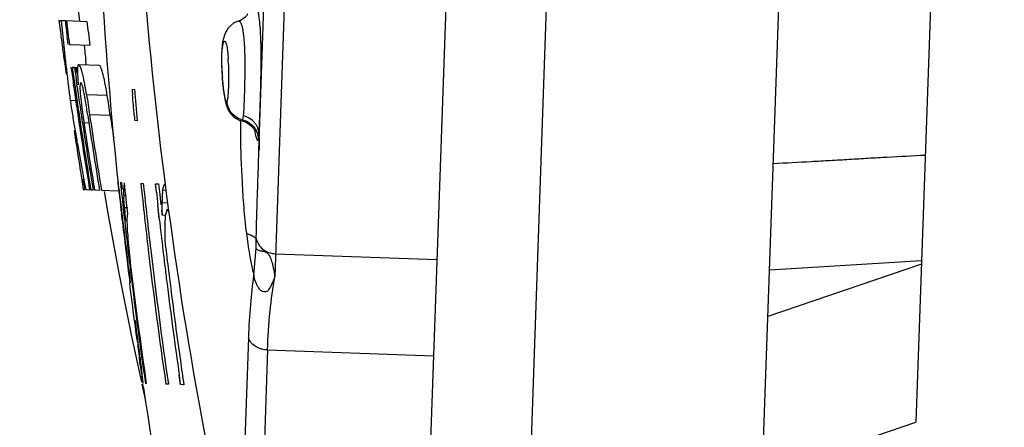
# Model space of a CAD drawing. Header units: millimetres. Extents: x 0 to 420, y 0 to 297.
# Tile 51 of 82: x 260.6 to 263.53, y 132.51 to 133.72. Entities that reach past the tile are written whole.
import ezdxf

# ---------------------------------------------------------------- set-up
doc = ezdxf.new("R2010")
doc.units = ezdxf.units.MM
doc.header["$LTSCALE"] = 23.1
doc.layers.get('0').update_dxf_attribs({"linetype": 'CONTINUOUS'})
doc.layers.add('DIM_PILOTEES', color=7, linetype='CONTINUOUS')
doc.styles.get("Standard").update_dxf_attribs({"font": 'txt', "width": 0.7})
doc.dimstyles.new('DIMSTYLE_3', dxfattribs={"dimtxt": 2.5, "dimasz": 3.5, "dimexe": 2, "dimexo": 0, "dimtad": 1, "dimdec": 1, "dimlfac": 3.333333, "dimdsep": 46, "dimtxsty": 'Standard', "dimblk": '_FILLED', "dimblk1": '_FILLED', "dimblk2": '_FILLED', "dimcen": 0.09, "dimazin": 2, "dimtp": 0.5, "dimtm": 0.5, "dimtfac": 1, "dimtdec": 1, "dimtofl": 0, "dimtmove": 0, "dimatfit": 3, "dimldrblk": '_FILLED', "dimfxl": 0, "dimtolj": 1, "dimarcsym": 0})

# ---------------------------------------------------------------- blocks, each defined once
blk = doc.blocks.new('_FILLED')
at = {"color": 0, "linetype": 'ByBlock'}
blk.add_solid([(0, 0), (-1, 0.14286), (-1, -0.14286)], dxfattribs=at)
blk = doc.blocks.new('*D14')
at = {"layer": 'DIM_PILOTEES', "color": 2, "linetype": 'Continuous'}
for p, q in [((291.0851, 220.9584), (236.8826, 220.9584)), ((238.8826, 220.9584), (238.8826, 170.8023)), ((238.8826, 120.6462), (238.8826, 170.8023)), ((307.6783, 120.6462), (236.8826, 120.6462))]:
    blk.add_line(p, q, dxfattribs=at)
at = {"layer": 'DIM_PILOTEES', "color": 2, "linetype": 'Continuous', "xscale": 3.5, "yscale": 3.5, "zscale": 3.5}
for p, rotation in [((238.8826, 220.9584), 90), ((238.8826, 120.6462), 270)]:
    blk.add_blockref('_FILLED', p, dxfattribs=dict(at, rotation=rotation))
at = {"layer": 'DIM_PILOTEES', "color": 2, "linetype": 'Continuous', "insert": (235.7576, 163.2757), "char_height": 2.5, "width": 13.392857, "attachment_point": 2, "rotation": 90, "line_spacing_factor": 0.9}
blk.add_mtext('{\\ftxt;\\W0.0001;\\H0.0001;\\~}{\\ftxt;\\W3.5714285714;\\H2.5; }{\\ftxt;\\W0.0001;\\H0.0001;\\~}', dxfattribs=at)

msp = doc.modelspace()

# ---------------------------------------------------------------- linework, layer by layer
at = {"color": 7, "linetype": 'Continuous'}
for p, q in [((262.7371, 130.3206), (263.0836, 140.2445)), ((261.7515, 130.379), (262.0444, 138.7649)), ((262.3412, 138.7545), (262.0962, 131.7388)), ((263.4757, 138.5777), (263.2644, 132.5269)), ((261.5293, 137.7695), (261.3613, 132.9583)), ((261.3143, 133.3313), (261.4564, 137.4007)), ((260.7773, 133.7488), (260.7812, 133.7161)), ((260.7206, 133.7182), (260.7391, 133.7176)), ((260.7206, 133.7182), (260.7232, 133.6973)), ((260.7206, 133.7182), (260.7232, 133.6973)), ((260.7272, 133.718), (260.7274, 133.7159)), ((260.7428, 133.7174), (260.8036, 133.7153)), ((260.7232, 133.6973), (260.726, 133.6762)), ((260.7232, 133.6973), (260.726, 133.6762)), ((260.748, 133.6468), (260.7449, 133.6705)), ((260.7517, 133.6466), (260.8126, 133.6445)), ((260.8017, 133.586), (260.8002, 133.5995)), ((260.7571, 133.577), (260.7568, 133.5794)), ((260.7605, 133.5793), (260.7668, 133.5791)), ((260.7709, 133.5789), (260.7762, 133.5787)), ((260.7709, 133.5789), (260.7733, 133.5618)), ((260.8403, 133.5847), (260.7792, 133.5868)), ((261.2055, 133.5469), (261.2059, 133.5485)), ((261.2055, 133.5469), (261.2069, 133.5305)), ((260.7648, 133.5209), (260.7642, 133.5253)), ((260.7679, 133.5258), (260.7685, 133.521)), ((260.7748, 133.5208), (260.774, 133.5267)), ((260.7773, 133.5323), (260.778, 133.5272)), ((260.9376, 133.5138), (260.9448, 133.5135)), ((260.7538, 133.4817), (260.7705, 133.4811)), ((260.8026, 133.4981), (260.8638, 133.496)), ((260.8729, 133.4361), (260.8117, 133.4382)), ((260.953, 133.4206), (260.9457, 133.4209)), ((261.2675, 133.435), (261.2658, 133.4234)), ((260.8095, 133.4135), (260.7949, 133.414)), ((261.3008, 133.3922), (261.3043, 133.3764)), ((260.793, 133.2165), (260.7976, 133.2164)), ((260.8002, 133.2163), (260.8124, 133.2159)), ((260.8155, 133.2158), (260.8226, 133.2155)), ((260.8264, 133.2154), (260.8411, 133.2149)), ((260.847, 133.2147), (260.8951, 133.213)), ((260.8963, 133.2344), (260.8959, 133.2373)), ((260.8961, 133.2358), (260.8959, 133.2373)), ((260.8959, 133.2373), (260.8968, 133.2282)), ((260.8984, 133.2187), (260.8963, 133.2344)), ((260.897, 133.2263), (260.8977, 133.22)), ((260.8977, 133.22), (260.8978, 133.2187)), ((260.8978, 133.2187), (260.8996, 133.2032)), ((260.9038, 133.2371), (260.9034, 133.2371)), ((260.9059, 133.237), (260.9038, 133.2371)), ((260.9127, 133.2183), (260.9127, 133.2028)), ((260.9638, 133.235), (260.9711, 133.2348)), ((260.9711, 133.2348), (260.9718, 133.2284)), ((261.0073, 133.2335), (261.0166, 133.2332)), ((261.0099, 133.2091), (261.0073, 133.2335)), ((261.0098, 133.2091), (261.0078, 133.2286)), ((261.0282, 133.2143), (261.0273, 133.1957)), ((261.0282, 133.2143), (261.0332, 133.2296)), ((261.0384, 133.214), (261.0282, 133.2143)), ((261.0332, 133.2296), (261.0342, 133.2326)), ((261.0342, 133.2326), (261.0361, 133.2326)), ((260.8548, 133.2113), (260.8669, 133.1407)), ((260.9007, 133.2001), (260.9041, 133.1722)), ((260.9014, 133.1875), (260.9021, 133.1814)), ((260.9182, 133.1995), (260.9127, 133.1997)), ((261.0199, 133.2023), (261.0232, 133.1713)), ((261.0273, 133.1957), (261.0266, 133.1834)), ((260.9021, 133.1814), (260.9035, 133.1691)), ((260.9041, 133.1722), (260.9053, 133.1629)), ((260.9149, 133.1626), (260.9138, 133.1812)), ((260.9248, 133.1623), (260.9149, 133.1626)), ((260.9149, 133.1626), (260.9174, 133.1316)), ((261.018, 133.1348), (261.014, 133.171)), ((261.0174, 133.1393), (261.014, 133.171)), ((261.0432, 133.1767), (261.0263, 133.1773)), ((261.0263, 133.1773), (261.0265, 133.1464)), ((261.0422, 133.1583), (261.0372, 133.143)), ((260.8669, 133.1407), (260.8985, 132.9683)), ((260.9059, 133.1471), (260.9063, 133.1444)), ((260.907, 133.1385), (260.9063, 133.1444)), ((260.9084, 133.1264), (260.907, 133.1385)), ((261.0185, 133.1302), (261.0174, 133.1393)), ((261.0362, 133.1399), (261.0266, 133.1403)), ((261.0372, 133.143), (261.0362, 133.1399)), ((261.0471, 133.1494), (261.0439, 133.1551)), ((260.913, 133.0894), (260.9108, 133.1072)), ((260.9119, 133.0984), (260.9108, 133.1072)), ((260.9112, 133.1129), (260.9142, 133.0885)), ((260.9235, 133.1253), (260.9179, 133.1255)), ((260.922, 133.1253), (260.9229, 133.1066)), ((260.9229, 133.1066), (260.9235, 133.0944)), ((260.9187, 133.0506), (260.9217, 133.0261)), ((261.2989, 132.9639), (261.3061, 133.0416)), ((260.9212, 133.0205), (260.922, 133.0142)), ((260.9212, 133.0205), (260.922, 133.0142)), ((260.9217, 133.0261), (260.9231, 133.0141)), ((261.3637, 133.0263), (261.8434, 133.0095)), ((263.2808, 132.9952), (262.8251, 132.8405)), ((262.83, 132.9788), (263.2812, 133.0066)), ((260.8985, 132.9683), (260.9351, 132.7858)), ((260.9277, 132.9762), (260.9307, 132.9517)), ((260.9307, 132.9517), (260.9322, 132.9397)), ((260.9296, 132.9398), (260.9322, 132.9397)), ((260.9465, 132.8281), (260.9453, 132.8281)), ((260.9465, 132.8184), (260.9453, 132.8281)), ((260.9502, 132.7903), (260.9465, 132.8184)), ((260.9351, 132.7858), (260.9658, 132.645)), ((260.9526, 132.7723), (260.9502, 132.7903)), ((261.2831, 132.7779), (261.2557, 131.9932)), ((260.9534, 132.766), (260.9526, 132.7723)), ((260.9588, 132.7192), (260.9592, 132.7165)), ((261.3398, 132.7409), (261.3121, 131.9465)), ((261.3398, 132.7409), (261.8334, 132.7237)), ((260.9639, 132.7163), (260.9592, 132.7165)), ((260.9605, 132.7099), (260.9596, 132.7165)), ((260.9622, 132.6972), (260.9605, 132.7099)), ((260.9622, 132.6972), (260.965, 132.676)), ((260.9673, 132.6594), (260.9667, 132.6636)), ((260.9673, 132.6594), (260.9671, 132.6607)), ((260.9681, 132.658), (260.9679, 132.6607)), ((261.0819, 132.6382), (261.0779, 132.666)), ((261.0819, 132.6382), (261.078, 132.666)), ((261.1201, 132.672), (261.168, 132.4105)), ((260.967, 132.6396), (260.9769, 132.5942)), ((260.9684, 132.6512), (260.9681, 132.6531)), ((260.9719, 132.6282), (260.97, 132.6402)), ((260.9718, 132.6282), (260.97, 132.6402)), ((260.9799, 132.6417), (260.9773, 132.6418)), ((261.0431, 132.6396), (261.0382, 132.6397)), ((261.0455, 132.6395), (261.0431, 132.6396)), ((261.0897, 132.638), (261.0819, 132.6382)), ((261.0913, 132.6379), (261.0897, 132.638)), ((262.8087, 132.3722), (263.2644, 132.5269))]:
    msp.add_line(p, q, dxfattribs=at)
for points in [[(261.2535, 133.7161), (261.2493, 133.7146), (261.2392, 133.7095), (261.23, 133.7025), (261.222, 133.6937), (261.2159, 133.684), (261.2117, 133.6742), (261.2087, 133.6643), (261.2066, 133.6543), (261.2051, 133.6433), (261.204, 133.631), (261.2033, 133.6173), (261.2031, 133.6022), (261.2033, 133.5861), (261.204, 133.569), (261.2051, 133.5515), (261.2054, 133.5468)], [(261.2795, 133.7324), (261.2807, 133.7364), (261.2811, 133.7376), (261.2805, 133.7364), (261.2781, 133.7328), (261.2737, 133.7279), (261.2672, 133.7227), (261.2593, 133.7183), (261.2535, 133.7161)], [(261.2069, 133.5305), (261.2084, 133.5171), (261.21, 133.5049), (261.2116, 133.4939), (261.2134, 133.4842), (261.2152, 133.4756), (261.2172, 133.4677), (261.2199, 133.46), (261.2239, 133.4512), (261.2295, 133.4426), (261.2365, 133.4349), (261.2448, 133.4284), (261.2535, 133.4237), (261.2626, 133.4206), (261.2638, 133.4203)], [(261.2637, 133.4203), (261.2713, 133.4179), (261.279, 133.4142), (261.2864, 133.4093), (261.2928, 133.4035), (261.2979, 133.3972), (261.3013, 133.3915), (261.3029, 133.388), (261.3032, 133.3874)]]:
    msp.add_lwpolyline(points, dxfattribs=at)
for centre, radius, start, end in [((275.3222, 134.724), 14.5028, 181.71162, 185.89296), ((274.1544, 134.9209), 13.2268, 183.56155, 189.78903), ((267.9475, 134.4122), 7.2536, 185.50881, 185.79087), ((271.9133, 135.0796), 11.2569, 186.94956, 187.19084), ((271.9132, 135.0796), 11.2531, 186.9525, 187.31577), ((271.9259, 135.0812), 11.2059, 187.00119, 187.36604), ((268.3738, 134.671), 7.7123, 187.41131, 187.73272), ((267.9455, 134.412), 7.2516, 185.79087, 186.095), ((268.2017, 134.6473), 7.5386, 187.73019, 188.06594), ((267.9727, 134.415), 7.279, 186.09521, 186.40353), ((268.4904, 134.4699), 7.7393, 186.13582, 186.45785), ((268.0304, 134.4214), 7.337, 186.40354, 186.71538), ((260.5361, 133.5656), 0.6879, 1.8464, 3.2313), ((269.5766, 134.8429), 8.9273, 188.07044, 188.27329), ((271.9122, 135.0794), 11.2558, 187.6707, 187.93636), ((271.9124, 135.0795), 11.2524, 187.66162, 187.9364), ((271.8972, 135.0774), 11.2308, 187.66696, 187.93678), ((261.8716, 133.6013), 0.6679, 181.6307, 183.0735), ((261.922, 133.6039), 0.7183, 183.0683, 184.4308), ((268.018, 134.4199), 7.3245, 186.71487, 187.03388), ((260.2009, 133.4189), 0.6065, 10.9324, 12.3405), ((267.9351, 134.4097), 7.241, 187.03387, 187.36308), ((271.9138, 135.0797), 11.2574, 187.95896, 188.264), ((271.9132, 135.0796), 11.2532, 187.96134, 188.26596), ((271.919, 135.0805), 11.2528, 187.96691, 188.27135), ((261.7608, 133.6141), 0.9866, 184.7116, 185.0537), ((264.239, 133.7931), 3.3132, 184.8354, 185.1055), ((275.3229, 134.7254), 14.4291, 184.81783, 185.18811), ((268.1657, 134.6424), 7.5022, 188.90053, 189.22818), ((240.3114, 131.6625), 20.7091, 4.91373, 5.08571), ((271.9143, 135.0797), 11.2579, 188.264, 188.57362), ((271.9138, 135.0797), 11.2537, 188.26596, 188.5755), ((271.9244, 135.0812), 11.2582, 188.27128, 188.58063), ((262.2925, 133.6548), 1.5167, 187.0053, 187.6701), ((262.9534, 133.7433), 2.1834, 187.6567, 188.1479), ((268.2584, 134.6575), 7.5962, 189.22819, 189.55781), ((263.7594, 133.8587), 2.9977, 188.1483, 188.5314), ((271.9151, 135.0799), 11.2299, 188.41697, 189.55976), ((271.9131, 135.0796), 11.2221, 188.41037, 189.56591), ((271.2988, 134.9895), 10.541, 188.47459, 188.84531), ((264.1896, 133.714), 3.2571, 184.8916, 185.1638), ((265.5016, 133.4354), 4.2426, 180.1822, 180.7454), ((268.044, 134.4252), 7.351, 188.08377, 188.30616), ((268.2955, 134.6637), 7.6338, 189.55739, 189.89138), ((271.9134, 135.0796), 11.257, 188.57362, 189.52986), ((271.9137, 135.0797), 11.2536, 188.57549, 189.53366), ((271.912, 135.0794), 11.2456, 188.58062, 189.54009), ((271.918, 135.0804), 11.2473, 188.52004, 189.37013), ((268.2386, 134.4536), 7.5476, 188.30617, 188.52571), ((268.2437, 134.4542), 7.5527, 188.52396, 189.19992), ((268.2677, 134.6588), 7.6055, 189.89125, 190.58003), ((268.1746, 134.4431), 7.4828, 189.20114, 189.43463), ((268.2531, 134.6561), 7.5907, 190.58022, 190.93452), ((268.235, 134.6117), 7.5671, 190.38894, 190.62545), ((271.8956, 135.0766), 11.2245, 189.36977, 189.54467), ((261.0318, 133.2402), 0.1356, 185.0868, 185.8663), ((264.5205, 133.6455), 3.6472, 186.7196, 187.0141), ((274.4613, 134.6365), 13.63, 185.89297, 186.25715), ((267.3368, 133.9018), 6.4651, 185.90155, 186.07302), ((261.7911, 133.1536), 0.8808, 174.5817, 175.7875), ((275.292, 134.7225), 14.4544, 185.89994, 186.2705), ((274.2191, 134.6119), 13.3266, 185.93029, 186.36585), ((274.2554, 134.6159), 13.356, 185.96305, 186.36195), ((267.4135, 133.9094), 6.4326, 186.03342, 186.31084), ((261.3186, 133.2495), 0.4216, 186.3026, 186.7252), ((263.7994, 133.5287), 2.918, 186.4653, 186.7152), ((261.1637, 133.201), 0.251, 179.5915, 180.2901), ((261.8834, 133.2547), 0.9722, 183.2405, 183.6059), ((257.2504, 132.961), 3.67, 3.4401, 3.6336), ((274.2188, 134.6117), 13.2832, 186.06118, 186.22645), ((262.5435, 133.3564), 1.6506, 186.5138, 186.7297), ((261.5457, 133.2403), 0.6466, 186.8702, 188.2933), ((274.868, 134.8114), 14.0597, 186.73314, 186.93851), ((264.5072, 133.5252), 3.5019, 186.0549, 186.3101), ((261.6698, 133.1465), 0.6443, 176.7104, 177.2556), ((261.2735, 133.2831), 0.2629, 208.3564, 209.1324), ((267.0339, 133.8783), 6.1714, 186.99836, 187.17814), ((275.7224, 134.7747), 14.8986, 186.25686, 186.57132), ((267.4021, 133.8446), 6.524, 186.17479, 186.32873), ((262.1119, 133.2226), 1.198, 184.3573, 184.6518), ((261.545, 133.0641), 0.6259, 172.6833, 174.3834), ((275.5596, 134.7614), 14.6755, 186.36559, 186.74589), ((275.5424, 134.7595), 14.6509, 186.36237, 186.75206), ((275.5401, 134.759), 14.6127, 186.40001, 186.77206), ((261.6845, 133.1457), 0.6579, 179.9375, 180.4719), ((267.0034, 132.8526), 5.9741, 177.24358, 177.59868), ((269.8575, 133.192), 8.8234, 180.57859, 180.81927), ((272.3554, 134.4621), 11.5245, 186.84095, 187.03121), ((274.8713, 134.7337), 14.0537, 186.72272, 186.87849), ((275.9841, 134.8038), 15.1619, 186.5676, 186.85564), ((261.9433, 133.1392), 1.0208, 182.5143, 182.8597), ((271.6439, 134.0539), 10.7635, 185.14725, 185.54466), ((275.2913, 134.7224), 14.4705, 186.63101, 186.75391), ((273.5966, 134.5268), 12.6463, 186.63377, 187.00721), ((276.6241, 134.9076), 15.816, 186.8755, 187.14717), ((275.4082, 134.7455), 14.5882, 186.81602, 186.96629), ((275.2705, 134.7195), 14.4409, 186.783, 188.27245), ((275.5296, 134.7504), 14.6444, 186.71702, 188.2869), ((275.5352, 134.7512), 14.6428, 186.72295, 188.29164), ((276.2227, 134.8394), 15.3, 186.76936, 186.96875), ((275.2404, 134.714), 14.4128, 186.85397, 188.26631), ((276.2487, 134.8425), 15.3262, 186.96874, 187.14318), ((275.9352, 134.8136), 15.0024, 187.00467, 187.23742), ((275.2991, 134.7232), 14.4797, 187.07496, 187.52188), ((275.4711, 134.7408), 14.5419, 187.12643, 188.20279), ((276.6993, 134.907), 15.7722, 187.22449, 188.00973), ((274.7449, 134.5996), 13.9117, 187.3157, 187.62486), ((267.8447, 133.6097), 6.9428, 186.97978, 187.23648), ((270.6662, 133.9561), 9.7841, 187.05902, 187.27869), ((261.4283, 132.7756), 0.4729, 184.9101, 186.8438), ((268.6995, 133.7005), 7.8009, 187.24657, 187.38427), ((265.1741, 133.196), 4.2402, 186.7472, 187.2537), ((273.4784, 134.455), 12.5197, 188.01534, 188.34546), ((263.2983, 132.9824), 2.3533, 187.4805, 187.7851), ((261.6097, 132.7458), 0.6482, 187.6565, 188.221), ((261.4485, 132.702), 0.4824, 185.2326, 187.1386), ((261.608, 132.7455), 0.6465, 188.385, 189.209), ((275.3027, 134.7249), 14.4835, 188.32367, 193.62898)]:
    msp.add_arc(centre, radius, start, end, dxfattribs=at)
for points, knots in [([(261.3163, 133.4196), (261.3172, 133.4392), (261.3183, 133.4701), (261.3196, 133.513), (261.3204, 133.5484), (261.3209, 133.5844), (261.3209, 133.6198), (261.3204, 133.6536), (261.3191, 133.6847), (261.317, 133.7123), (261.3144, 133.7327), (261.3117, 133.7466), (261.3097, 133.7551), (261.3074, 133.7623), (261.305, 133.7681), (261.3024, 133.7725), (261.2997, 133.7755), (261.2966, 133.7769), (261.2933, 133.7764), (261.2904, 133.7742), (261.2876, 133.7706), (261.2849, 133.7655), (261.2833, 133.7615), (261.2826, 133.7593)], [0, 0, 0, 0, 0.152206, 0.240523, 0.333245, 0.427408, 0.52007, 0.608431, 0.689888, 0.762176, 0.823407, 0.849431, 0.872237, 0.891742, 0.907928, 0.920889, 0.930932, 0.938865, 0.946361, 0.955341, 0.966978, 0.981801, 1, 1, 1, 1]), ([(261.2535, 133.7161), (261.254, 133.7163), (261.2551, 133.7163), (261.2569, 133.7155), (261.2584, 133.7139), (261.2599, 133.7115), (261.2613, 133.7084), (261.2633, 133.7029), (261.2655, 133.6942), (261.2676, 133.6817), (261.2692, 133.6668), (261.2706, 133.6498), (261.2715, 133.631), (261.2721, 133.6109), (261.2724, 133.5826), (261.2722, 133.5471), (261.2713, 133.5068), (261.2703, 133.4809), (261.2698, 133.4689)], [0, 0, 0, 0, 0.006419, 0.013331, 0.021935, 0.032833, 0.046272, 0.062341, 0.10239, 0.152764, 0.212583, 0.280616, 0.355573, 0.436015, 0.520166, 0.692181, 0.856912, 1, 1, 1, 1]), ([(261.2041, 133.5823), (261.2039, 133.5868), (261.2038, 133.5957), (261.2039, 133.6084), (261.2043, 133.6202), (261.2051, 133.6306), (261.206, 133.6384), (261.2069, 133.6438), (261.2076, 133.6471), (261.2084, 133.65), (261.2092, 133.6523), (261.21, 133.6541), (261.2109, 133.6554), (261.2118, 133.6563), (261.2133, 133.6565), (261.2147, 133.6551), (261.2157, 133.6533), (261.2165, 133.6512), (261.2174, 133.6485), (261.2185, 133.644), (261.2198, 133.6371), (261.2211, 133.6275), (261.2221, 133.6164), (261.2227, 133.6085), (261.2229, 133.6043)], [0, 0, 0, 0, 0.10448, 0.203288, 0.294282, 0.375436, 0.444867, 0.474635, 0.5009, 0.523573, 0.542588, 0.557939, 0.569763, 0.57858, 0.585712, 0.603414, 0.617176, 0.634692, 0.656033, 0.681181, 0.742594, 0.817569, 0.904109, 1, 1, 1, 1]), ([(260.7761, 133.5791), (260.776, 133.5779), (260.7756, 133.5719), (260.7757, 133.5659), (260.7758, 133.5611)], [0, 0, 0, 0, 0.19528, 1, 1, 1, 1]), ([(260.7792, 133.5868), (260.7788, 133.5868), (260.776, 133.5853), (260.7764, 133.5816), (260.7761, 133.5791)], [0, 0, 0, 0, 0.125737, 1, 1, 1, 1]), ([(260.7934, 133.5485), (260.7921, 133.5544), (260.7898, 133.5642), (260.7858, 133.5765), (260.7829, 133.5832), (260.7804, 133.5867), (260.7792, 133.5868)], [0, 0, 0, 0, 0.438534, 0.73512, 0.915078, 1, 1, 1, 1]), ([(260.8639, 133.496), (260.8618, 133.5088), (260.8579, 133.531), (260.8518, 133.5602), (260.8464, 133.5752), (260.8425, 133.5846), (260.8403, 133.5847)], [0, 0, 0, 0, 0.418855, 0.742908, 0.926958, 1, 1, 1, 1]), ([(261.2236, 133.5877), (261.2241, 133.5729), (261.2243, 133.5512), (261.2237, 133.5236), (261.2232, 133.5108), (261.2228, 133.5048)], [0, 0, 0, 0, 0.536146, 0.784491, 1, 1, 1, 1]), ([(260.7758, 133.5611), (260.7759, 133.559), (260.7763, 133.5497), (260.7769, 133.5403), (260.7775, 133.5331)], [0, 0, 0, 0, 0.221905, 1, 1, 1, 1]), ([(261.211, 133.503), (261.2099, 133.51), (261.2079, 133.5251), (261.2065, 133.5403), (261.2059, 133.5485)], [0, 0, 0, 0, 0.463276, 1, 1, 1, 1]), ([(260.7854, 133.5335), (260.7848, 133.5335), (260.7835, 133.5311), (260.783, 133.5239), (260.7829, 133.5162), (260.7832, 133.5104)], [0, 0, 0, 0, 0.080059, 0.26451, 1, 1, 1, 1]), ([(260.7832, 133.5104), (260.7834, 133.5075), (260.7843, 133.494), (260.7858, 133.4804), (260.7871, 133.4698)], [0, 0, 0, 0, 0.214907, 1, 1, 1, 1]), ([(260.7973, 133.4923), (260.7962, 133.4984), (260.7942, 133.5086), (260.791, 133.522), (260.7885, 133.5291), (260.7865, 133.5334), (260.7854, 133.5335)], [0, 0, 0, 0, 0.424507, 0.737322, 0.924187, 1, 1, 1, 1]), ([(260.8026, 133.4981), (260.8012, 133.5072), (260.7991, 133.5192), (260.7969, 133.5311), (260.7964, 133.5339)], [0, 0, 0, 0, 0.761505, 1, 1, 1, 1]), ([(260.8061, 133.4361), (260.804, 133.4503), (260.8012, 133.4691), (260.7981, 133.4878), (260.7973, 133.4923)], [0, 0, 0, 0, 0.756119, 1, 1, 1, 1]), ([(261.2196, 133.4793), (261.2195, 133.479), (261.2193, 133.4784), (261.2189, 133.4777), (261.2184, 133.4773), (261.2178, 133.4773), (261.2172, 133.4777), (261.2164, 133.4788), (261.2155, 133.4811), (261.2144, 133.4848), (261.2127, 133.4923), (261.2117, 133.4985), (261.211, 133.503)], [0, 0, 0, 0, 0.036699, 0.063825, 0.083154, 0.099438, 0.119824, 0.148634, 0.236888, 0.367608, 0.539807, 1, 1, 1, 1]), ([(261.2228, 133.5048), (261.2226, 133.5019), (261.2223, 133.4965), (261.2216, 133.4893), (261.2208, 133.4837), (261.2201, 133.4806), (261.2196, 133.4793)], [0, 0, 0, 0, 0.342703, 0.627544, 0.848278, 1, 1, 1, 1]), ([(261.2215, 133.4668), (261.2212, 133.4678), (261.2203, 133.4719), (261.2198, 133.4762), (261.2196, 133.4793)], [0, 0, 0, 0, 0.251423, 1, 1, 1, 1]), ([(261.2425, 133.4348), (261.2374, 133.4388), (261.2284, 133.4485), (261.2231, 133.4606), (261.2215, 133.4668)], [0, 0, 0, 0, 0.501346, 1, 1, 1, 1]), ([(261.2698, 133.4689), (261.2695, 133.4625), (261.2689, 133.4512), (261.2681, 133.4399), (261.2675, 133.4349)], [0, 0, 0, 0, 0.563935, 1, 1, 1, 1]), ([(261.2658, 133.4234), (261.2595, 133.425), (261.2513, 133.4285), (261.2442, 133.4335), (261.2425, 133.4348)], [0, 0, 0, 0, 0.748978, 1, 1, 1, 1]), ([(261.2658, 133.4234), (261.2656, 133.4229), (261.2654, 133.4221), (261.2649, 133.421), (261.2644, 133.4204), (261.2639, 133.4203), (261.2637, 133.4203)], [0, 0, 0, 0, 0.388037, 0.670631, 0.860824, 1, 1, 1, 1]), ([(261.3141, 133.3819), (261.314, 133.3878), (261.3123, 133.3969), (261.3068, 133.4079), (261.2991, 133.4185), (261.2862, 133.4288), (261.2738, 133.4336), (261.2675, 133.4349)], [0, 0, 0, 0, 0.232005, 0.356681, 0.485297, 0.746626, 1, 1, 1, 1]), ([(261.2782, 133.419), (261.2821, 133.417), (261.2897, 133.4123), (261.2991, 133.403), (261.3063, 133.3919), (261.3094, 133.3836), (261.3104, 133.3793)], [0, 0, 0, 0, 0.252037, 0.502353, 0.751437, 1, 1, 1, 1]), ([(261.3141, 133.3819), (261.3145, 133.3874), (261.3154, 133.4), (261.316, 133.4126), (261.3163, 133.4196)], [0, 0, 0, 0, 0.440054, 1, 1, 1, 1]), ([(261.2594, 133.3802), (261.26, 133.3329), (261.2622, 133.2608), (261.2687, 133.1632), (261.2737, 133.1128), (261.2769, 133.0873)], [0, 0, 0, 0, 0.483197, 0.736785, 1, 1, 1, 1]), ([(261.3043, 133.3764), (261.3047, 133.3748), (261.3055, 133.372), (261.3066, 133.3683), (261.3077, 133.3655), (261.3085, 133.3639), (261.3092, 133.3631), (261.3097, 133.3628), (261.3102, 133.3629), (261.3106, 133.3632), (261.311, 133.3637), (261.3115, 133.3648), (261.3118, 133.3658), (261.312, 133.3665)], [0, 0, 0, 0, 0.251729, 0.452543, 0.602839, 0.704037, 0.73788, 0.763162, 0.784784, 0.809528, 0.842015, 0.884201, 1, 1, 1, 1]), ([(261.3104, 133.3793), (261.3107, 133.3783), (261.3116, 133.3741), (261.312, 133.3698), (261.312, 133.3665)], [0, 0, 0, 0, 0.251401, 1, 1, 1, 1]), ([(261.312, 133.3665), (261.3125, 133.3686), (261.3132, 133.3737), (261.3138, 133.3788), (261.314, 133.3819)], [0, 0, 0, 0, 0.407277, 1, 1, 1, 1]), ([(261.314, 133.3819), (261.3142, 133.3779), (261.3146, 133.3698), (261.3148, 133.353), (261.3146, 133.34), (261.3143, 133.3313)], [0, 0, 0, 0, 0.235197, 0.480724, 1, 1, 1, 1]), ([(261.3063, 133.0717), (261.3066, 133.0911), (261.3078, 133.1323), (261.3097, 133.196), (261.3119, 133.2632), (261.3135, 133.3086), (261.3143, 133.3315)], [0, 0, 0, 0, 0.224375, 0.475619, 0.735713, 1, 1, 1, 1]), ([(263.292, 133.318), (263.2544, 133.3161), (263.198, 133.3131), (263.1229, 133.3088), (263.0665, 133.3055), (263.0101, 133.3021), (262.9349, 133.2979), (262.8785, 133.2949), (262.8409, 133.293)], [0, 0, 0, 0, 0.250015, 0.37501, 0.499998, 0.624987, 0.749984, 1, 1, 1, 1]), ([(261.2768, 133.0873), (261.2827, 133.0851), (261.293, 133.0808), (261.3025, 133.0748), (261.3063, 133.0716)], [0, 0, 0, 0, 0.558314, 1, 1, 1, 1]), ([(261.2769, 133.0873), (261.2795, 133.066), (261.2854, 133.0246), (261.2938, 132.9836), (261.2989, 132.9639)], [0, 0, 0, 0, 0.513651, 1, 1, 1, 1]), ([(261.3061, 133.0416), (261.3058, 133.0444), (261.3059, 133.0497), (261.306, 133.0573), (261.3061, 133.0645), (261.3062, 133.0692), (261.3063, 133.0716)], [0, 0, 0, 0, 0.280868, 0.526385, 0.765491, 1, 1, 1, 1]), ([(261.3063, 133.0716), (261.3074, 133.0655), (261.3122, 133.0534), (261.3254, 133.0388), (261.3433, 133.0291), (261.3568, 133.0265), (261.3637, 133.0263)], [0, 0, 0, 0, 0.236912, 0.482586, 0.738134, 1, 1, 1, 1]), ([(261.3061, 133.0416), (261.3068, 133.0406), (261.3088, 133.0387), (261.3128, 133.0367), (261.3177, 133.0354), (261.3219, 133.0347), (261.3251, 133.0342), (261.3269, 133.0339), (261.329, 133.0335), (261.3313, 133.0328), (261.3339, 133.0318), (261.3367, 133.0304), (261.3391, 133.0285), (261.3417, 133.0259), (261.3437, 133.0233), (261.3452, 133.0208), (261.3465, 133.0184), (261.3478, 133.0155), (261.3494, 133.0121), (261.3506, 133.0087), (261.3515, 133.0053), (261.3525, 133.0019), (261.3536, 132.9986), (261.3545, 132.9953), (261.3552, 132.9919), (261.3558, 132.9886), (261.3564, 132.9852), (261.3572, 132.9819), (261.3583, 132.9775), (261.3591, 132.9718), (261.3601, 132.9651), (261.3609, 132.9606), (261.3613, 132.9583)], [0, 0, 0, 0, 0.034449, 0.073301, 0.118468, 0.172389, 0.187849, 0.20479, 0.223285, 0.244623, 0.269991, 0.299048, 0.327702, 0.353224, 0.396702, 0.416053, 0.434154, 0.468918, 0.503082, 0.535486, 0.567004, 0.598472, 0.630202, 0.661395, 0.691954, 0.722479, 0.753066, 0.783914, 0.81495, 0.876404, 0.937932, 1, 1, 1, 1]), ([(261.2989, 132.9639), (261.2946, 132.9344), (261.2878, 132.8725), (261.2842, 132.8104), (261.2831, 132.7779)], [0, 0, 0, 0, 0.478324, 1, 1, 1, 1]), ([(261.3613, 132.9583), (261.36, 132.9549), (261.3579, 132.9497), (261.355, 132.9428), (261.3529, 132.9376), (261.3506, 132.9325), (261.3478, 132.9274), (261.3452, 132.9234), (261.3432, 132.9201), (261.3415, 132.9176), (261.3394, 132.9153), (261.3363, 132.9137), (261.3325, 132.913), (261.3282, 132.9132), (261.3237, 132.9146), (261.3196, 132.9176), (261.3161, 132.9214), (261.313, 132.9257), (261.3103, 132.9302), (261.307, 132.9361), (261.3024, 132.9471), (261.2999, 132.9571), (261.2989, 132.9639)], [0, 0, 0, 0, 0.09155, 0.137753, 0.184288, 0.231064, 0.27806, 0.325826, 0.35019, 0.374725, 0.399626, 0.426606, 0.458516, 0.494685, 0.53327, 0.574081, 0.617482, 0.661859, 0.704936, 0.746762, 0.830152, 1, 1, 1, 1]), ([(261.3398, 132.7409), (261.3412, 132.7793), (261.3457, 132.852), (261.3552, 132.9244), (261.3613, 132.9583)], [0, 0, 0, 0, 0.526848, 1, 1, 1, 1]), ([(261.3398, 132.7409), (261.3335, 132.7411), (261.3239, 132.7427), (261.3119, 132.7471), (261.301, 132.7528), (261.2902, 132.7624), (261.2846, 132.7723), (261.283, 132.7772)], [0, 0, 0, 0, 0.266534, 0.402366, 0.534996, 0.782312, 1, 1, 1, 1])]:
    msp.add_open_spline(points, degree=3, knots=knots, dxfattribs=at)
for points in [[(260.8026, 133.4981), (260.8059, 133.4782), (260.8087, 133.4582), (260.8117, 133.4382)], [(260.873, 133.4361), (260.87, 133.456), (260.8671, 133.4761), (260.8639, 133.496)], [(261.2658, 133.4234), (261.27, 133.4224), (261.2742, 133.4209), (261.2782, 133.419)]]:
    msp.add_open_spline(points, degree=3, dxfattribs=at)

# ---------------------------------------------------------------- dimensions: what is measured, and where the dimension line sits
at = {"layer": 'DIM_PILOTEES', "color": 2, "linetype": 'Continuous'}
dim = msp.add_linear_dim(base=(238.8826, 220.9584), p1=(307.6783, 120.6462), p2=(291.0851, 220.9584), angle=90, text='{\\ftxt;\\W0.0001;\\H0.0001;\\~}{\\ftxt;\\W3.5714285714;\\H2.5; }{\\ftxt;\\W0.0001;\\H0.0001;\\~}', dimstyle='DIMSTYLE_3', dxfattribs=at)
dim.commit()
dim.dimension.update_dxf_attribs({"geometry": '*D14', "text_midpoint": (238.8826, 162.9186), "dimtype": 160})

doc.saveas('drawing.dxf')
